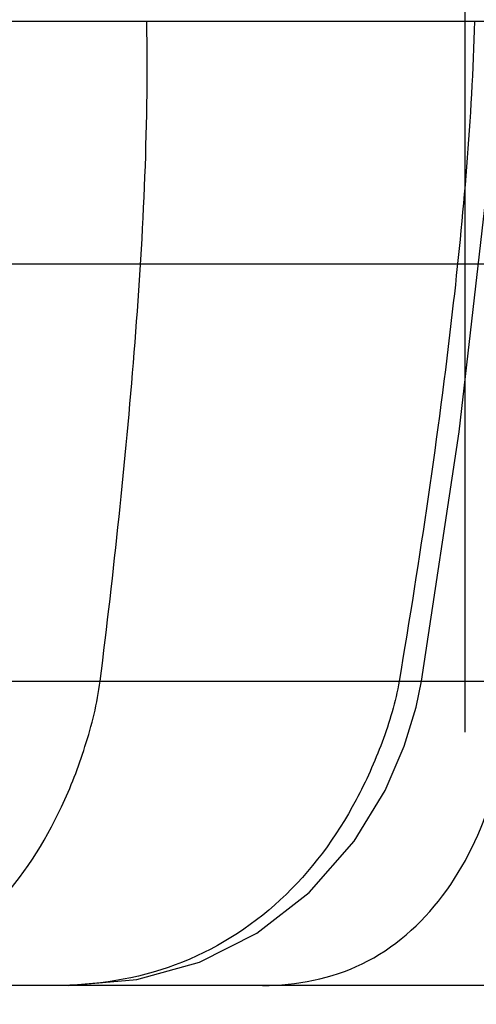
# Model space of a CAD drawing. Header units: millimetres. Extents: x -491 to 2059, y -393 to 795.
# Tile 241 of 256: x 962 to 975, y 136 to 165. Entities that reach past the tile are written whole.
import ezdxf

# ---------------------------------------------------------------- set-up
doc = ezdxf.new("R2010")
doc.units = ezdxf.units.MM
doc.header["$LTSCALE"] = 462.55
doc.linetypes.add('CENTER', pattern=[0.6, 0.375, -0.075, 0.075, -0.075])
doc.layers.get('0').update_dxf_attribs({"linetype": 'CONTINUOUS'})
for name, color, linetype in [('_0302_DELTA_BOTTOM_COVER-3T_PBL35', 7, 'CONTINUOUS'), ('_0302_DELTA_BOTTOM_COVER-3T_PBL44', 7, 'CONTINUOUS'), ('A2100101#AF6_ABL79', 7, 'CONTINUOUS'), ('A2110101_ABL82', 7, 'CONTINUOUS'), ('A2130101#AF9_ABL81', 7, 'CONTINUOUS'), ('A2150101#AF9_ABL80', 7, 'CONTINUOUS'), ('DEFAULT_1', 7, 'CENTER'), ('DR1SM11P1003_PBL3', 7, 'CONTINUOUS'), ('M2110103_PBL83', 7, 'CONTINUOUS')]:
    doc.layers.add(name, color=color, linetype=linetype)

# ---------------------------------------------------------------- blocks, each defined once
blk = doc.blocks.new('_0302_DELTA_BOTTOM_COVER-3T_PBL35', base_point=(1422.629, 1380.682))
at = {"layer": '_0302_DELTA_BOTTOM_COVER-3T_PBL35', "color": 2}
blk.add_line((1485.91, 1344.042), (1524.555, 1344.042), dxfattribs=at)
at = {"layer": '_0302_DELTA_BOTTOM_COVER-3T_PBL35', "color": 7}
blk.add_line((1499.77, 1321.682), (1390.413, 1321.682), dxfattribs=at)
at = {"layer": '_0302_DELTA_BOTTOM_COVER-3T_PBL35', "color": 2}
blk.add_open_spline([(1474.237, 1321.682), (1476.728, 1321.682), (1481.934, 1322.686), (1488.015, 1328.083), (1490.903, 1334.313), (1492.212, 1339.748), (1492.549, 1342.607), (1492.502, 1344.042)], degree=3, knots=[0, 0, 0, 0, 0.233648, 0.475502, 0.732504, 0.865374, 1, 1, 1, 1], dxfattribs=at)
blk = doc.blocks.new('_0302_DELTA_BOTTOM_COVER-3T_PBL44', base_point=(1439.464, 1380.682))
at = {"layer": '_0302_DELTA_BOTTOM_COVER-3T_PBL44', "color": 2}
blk.add_line((1462.3, 1344.042), (1485.91, 1344.042), dxfattribs=at)
at = {"layer": '_0302_DELTA_BOTTOM_COVER-3T_PBL44', "color": 7}
blk.add_line((1459.957, 1321.682), (1388.089, 1321.682), dxfattribs=at)
for points in [[(1485.91, 1344.042), (1488.665, 1362.327), (1490.722, 1380.307), (1491.387, 1392.482)], [(1459.955, 1321.682), (1464.999, 1322.122), (1469.594, 1323.409), (1473.804, 1325.523), (1477.653, 1328.511), (1480.958, 1332.273), (1483.228, 1335.991), (1484.64, 1339.249), (1485.513, 1342.117), (1485.91, 1344.042)]]:
    blk.add_lwpolyline(points, dxfattribs=at)
at = {"layer": '_0302_DELTA_BOTTOM_COVER-3T_PBL44', "color": 2}
for points, knots in [([(1462.3, 1344.042), (1463.302, 1352.066), (1465.032, 1368.168), (1465.868, 1384.372), (1465.727, 1392.479)], [0, 0, 0, 0, 0.499337, 1, 1, 1, 1]), ([(1489.793, 1392.481), (1489.607, 1385.351), (1488.185, 1369.128), (1485.781, 1353.043), (1484.266, 1344.042)], [0, 0, 0, 0, 0.438663, 1, 1, 1, 1]), ([(1421.604, 1344.042), (1425.804, 1344.011), (1434.182, 1344.056), (1447.747, 1344.037), (1457.113, 1344.042), (1462.3, 1344.042)], [0, 0, 0, 0, 0.30958, 0.617643, 1, 1, 1, 1]), ([(1441.225, 1321.682), (1443.625, 1321.682), (1448.679, 1322.609), (1455.225, 1327.424), (1459.076, 1333.51), (1461.298, 1339.252), (1462.095, 1342.406), (1462.3, 1344.042)], [0, 0, 0, 0, 0.215837, 0.446586, 0.709565, 0.851807, 1, 1, 1, 1]), ([(1484.266, 1344.042), (1484.008, 1342.508), (1483.102, 1339.514), (1480.585, 1333.872), (1475.975, 1327.582), (1468.057, 1322.611), (1461.939, 1321.682), (1458.934, 1321.682)], [0, 0, 0, 0, 0.127411, 0.25449, 0.505935, 0.75381, 1, 1, 1, 1])]:
    blk.add_open_spline(points, degree=3, knots=knots, dxfattribs=at)
blk = doc.blocks.new('M2110103_PBL83', base_point=(1551.102, 1374.682))
at = {"layer": 'M2110103_PBL83', "color": 1}
blk.add_line((1419.089, 1374.682), (1862.307, 1374.682), dxfattribs=at)
blk = doc.blocks.new('A2110101_ABL82', base_point=(1551.102, 1374.682))
at = {"layer": 'M2110103_PBL83'}
blk.add_blockref('M2110103_PBL83', (1551.102, 1374.682), dxfattribs=at)
blk = doc.blocks.new('A2130101#AF9_ABL81', base_point=(1551.102, 1374.682))
at = {"layer": 'A2110101_ABL82'}
blk.add_blockref('A2110101_ABL82', (1551.102, 1374.682), dxfattribs=at)
blk = doc.blocks.new('A2150101#AF9_ABL80', base_point=(1551.102, 1374.682))
at = {"layer": 'A2130101#AF9_ABL81'}
blk.add_blockref('A2130101#AF9_ABL81', (1551.102, 1374.682), dxfattribs=at)
blk = doc.blocks.new('A2100101#AF6_ABL79', base_point=(1551.102, 1374.682))
at = {"layer": 'A2150101#AF9_ABL80'}
blk.add_blockref('A2150101#AF9_ABL80', (1551.102, 1374.682), dxfattribs=at)
blk = doc.blocks.new('EEEEE')
at = {"layer": 'DEFAULT_1', "color": 1}
blk.add_line((1489.089, 1513.744), (1489.089, 676.61), dxfattribs=at)
at = {"layer": 'DR1SM11P1003_PBL3', "color": 7}
blk.add_line((1348.673, 1392.482), (1629.505, 1392.482), dxfattribs=at)
at = {"layer": '_0302_DELTA_BOTTOM_COVER-3T_PBL35'}
blk.add_blockref('_0302_DELTA_BOTTOM_COVER-3T_PBL35', (1422.629, 1380.682), dxfattribs=at)
at = {"layer": '_0302_DELTA_BOTTOM_COVER-3T_PBL44'}
blk.add_blockref('_0302_DELTA_BOTTOM_COVER-3T_PBL44', (1439.464, 1380.682), dxfattribs=at)
at = {"layer": 'A2100101#AF6_ABL79'}
blk.add_blockref('A2100101#AF6_ABL79', (1551.102, 1374.682), dxfattribs=at)

msp = doc.modelspace()

# ---------------------------------------------------------------- block references
at = {"xscale": 0.4, "yscale": 0.4, "zscale": 0.4}
msp.add_blockref('EEEEE', (379.168, -392.534), dxfattribs=at)

doc.saveas('drawing.dxf')
